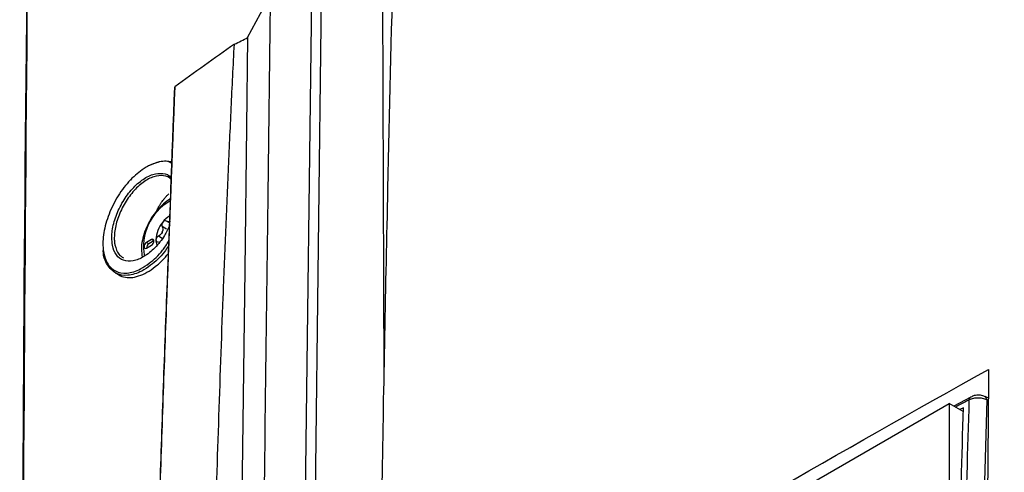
# Model space of a CAD drawing. Header units: millimetres. Extents: x 196 to 867, y -245 to 1107.
# Tile 24 of 79: x 711 to 758, y 23 to 45. Entities that reach past the tile are written whole.
import ezdxf

# ---------------------------------------------------------------- set-up
doc = ezdxf.new("R2010")
doc.units = ezdxf.units.MM

msp = doc.modelspace()

# ---------------------------------------------------------------- linework, layer by layer
at = {"color": 7, "linetype": 'Continuous', "lineweight": 25}
for p, q in [((724.946, 47.47), (723.836, -41.337)), ((725.419, 47.319), (724.307, -41.638)), ((728.425, 28.076), (728.356, 47.566)), ((721.882, 44.307), (722.966, 46.327)), ((717.494, 35.947), (717.559, 36.076)), ((718.142, 35.425), (717.996, 35.51)), ((717.276, 34.623), (717.04, 34.487)), ((717.158, 34.419), (717.04, 34.487)), ((717.394, 34.555), (717.158, 34.419)), ((717.394, 34.555), (717.276, 34.623)), ((718.078, 34.517), (718.108, 34.533)), ((718.099, 34.538), (718.109, 34.533)), ((717.04, 34.215), (717.276, 34.351)), ((715.541, 33.032), (715.719, 32.929)), ((756.508, 27.074), (755.683, 26.643)), ((757.343, 27.021), (757.184, 27.095)), ((737.177, 16.205), (755.47, 26.766)), ((755.47, 26.766), (755.472, 1.806)), ((756.142, 26.377), (755.47, 26.766)), ((756.147, 26.559), (755.981, 26.471))]:
    msp.add_line(p, q, dxfattribs=at)
at = {"color": 8, "linetype": 'Continuous', "lineweight": 25}
for p, q in [((718.004, 35.122), (717.786, 35.248)), ((717.794, 34.681), (717.608, 34.789)), ((757.342, 26.901), (757.263, 26.938))]:
    msp.add_line(p, q, dxfattribs=at)
at = {"color": 7, "linetype": 'Continuous', "lineweight": 25, "flags": 128}
for points in [[(721.882, 44.307), (721.829, 40.024), (721.743, 33.194), (721.667, 27.106), (721.591, 21.018), (721.515, 14.93), (721.439, 8.842), (721.363, 2.754), (721.211, -9.423), (721.059, -21.599), (720.983, -27.687), (720.836, -39.418), (720.739, -45.271), (720.691, -51.15)], [(717.04, 34.487), (716.995, 34.451), (716.957, 34.399), (716.932, 34.341), (716.923, 34.283), (716.932, 34.236), (716.957, 34.207), (716.995, 34.2), (717.04, 34.215)], [(717.276, 34.351), (717.321, 34.388), (717.36, 34.439), (717.385, 34.498), (717.394, 34.555), (717.385, 34.602), (717.36, 34.632), (717.321, 34.639), (717.276, 34.623)], [(757.263, 26.938), (756.936, 15.201), (756.798, 10.243), (756.463, -1.777)]]:
    msp.add_lwpolyline(points, dxfattribs=at)
at = {"color": 8, "linetype": 'Continuous', "lineweight": 25}
for centre, radius, start, end in [((719.417, 34.286), 2.519, 120.2359, 190.6036), ((756.58, 26.952), 0.151, 120.2668, 186.0304), ((757.097, 26.952), 0.167, 354.9945, 59.0066)]:
    msp.add_arc(centre, radius, start, end, dxfattribs=at)
at = {"color": 7, "linetype": 'Continuous', "lineweight": 25}
for centre, radius, start, end in [((718.919, 34.544), 1.433, 140.2279, 177.3607), ((718.76, 34.731), 1.191, 120.5663, 142.2202), ((718.813, 34.598), 1.094, 157.2886, 160.3001), ((717.259, 35.201), 0.574, 335.9222, 341.6664), ((717.288, 34.208), 0.248, 121.6059, 178.3994), ((718.134, 34.596), 0.645, 178.817, 201.8046)]:
    msp.add_arc(centre, radius, start, end, dxfattribs=at)
for points, knots in [([(712.715, 138.425), (712.428, 123.636), (711.855, 94.057), (711.313, 49.477), (711.019, 4.735), (710.958, -30.909), (711.054, -51.676), (711.081, -57.421)], [0, 0, 0, 0, 0.228178, 0.456367, 0.684544, 0.912733, 1, 1, 1, 1]), ([(769.163, 72.996), (769.119, 69.47), (769.075, 65.944), (769.031, 62.418), (768.951, 55.959), (768.787, 42.868), (768.538, 22.937), (768.288, 2.962), (768.124, -10.212), (768.041, -16.841), (768.029, -17.026), (767.998, -17.27), (767.958, -17.495), (767.909, -17.713), (767.85, -17.93), (767.779, -18.152), (767.693, -18.388), (767.621, -18.562), (767.134, -19.658), (766.223, -21.705), (764.822, -24.853), (763.427, -27.988), (762.528, -30.009), (762.019, -31.152), (761.878, -31.434), (761.662, -31.803), (761.438, -32.137), (761.2, -32.448), (760.943, -32.743), (760.707, -32.98), (760.496, -33.168), (760.322, -33.309), (760.125, -33.453), (759.97, -33.553), (757.518, -34.968), (752.59, -37.813), (747.39, -40.815), (744.79, -42.316)], [-0.0796977, -0.0796977, -0.0796977, -0.0796977, 0, 0, 0, 0.1460177, 0.2920354, 0.438053, 0.5840707, 0.5840707, 0.5866513, 0.5892319, 0.5918126, 0.5943932, 0.5969738, 0.5995544, 0.6021351, 0.6047157, 0.6047157, 0.6313328, 0.6579499, 0.6845671, 0.7111842, 0.7111842, 0.715513, 0.7198419, 0.7241707, 0.7284995, 0.7328284, 0.7371572, 0.7393216, 0.741486, 0.7436504, 0.7458148, 0.7458148, 0.8007035, 0.8555921, 0.8555921, 0.8555921, 0.8555921]), ([(711.079, -57.429), (711.053, -51.724), (710.955, -30.998), (711.039, 4.59), (711.168, 34.478), (711.353, 49.353), (711.353, 49.37)], [0, 0, 0, 0, 0.159496, 0.579497, 0.999517, 1, 1, 1, 1]), ([(732.996, -46.873), (732.863, -46.828), (732.443, -46.687), (731.949, -46.066), (731.342, -45.349), (730.78, -44.615), (730.173, -44.007), (729.576, -43.446), (729.029, -42.818), (728.577, -42.041), (728.35, -41.004), (728.319, -39.8), (728.375, -38.541), (728.453, -31.726), (728.096, -20.801), (728.105, -5.394), (728.141, 8.82), (728.306, 22.986), (728.569, 36.078), (728.77, 44.455), (728.859, 48.145)], [0, 0, 0, 0, 0.0059, 0.018659, 0.031453, 0.044248, 0.055682, 0.067162, 0.078549, 0.089855, 0.101675, 0.113663, 0.125845, 0.137935, 0.313682, 0.457012, 0.600342, 0.743718, 0.887094, 1, 1, 1, 1]), ([(722.966, 46.327), (722.922, 42.801), (722.878, 39.275), (722.834, 35.749), (722.753, 29.289), (722.589, 16.199), (722.34, -3.732), (722.091, -23.707), (721.926, -36.882), (721.843, -43.51), (721.851, -43.684), (721.875, -43.897), (721.911, -44.077), (721.955, -44.241), (722.01, -44.392), (722.076, -44.536), (722.157, -44.675), (722.226, -44.768), (722.693, -45.313), (723.565, -46.33), (724.908, -47.895), (726.244, -49.453), (727.105, -50.457), (727.593, -51.026), (727.728, -51.148), (727.938, -51.272), (728.157, -51.349), (728.391, -51.388), (728.644, -51.389), (728.878, -51.355), (729.087, -51.3), (729.259, -51.241), (729.456, -51.158), (729.611, -51.078), (732.063, -49.663), (736.991, -46.818), (742.19, -43.816), (744.79, -42.316)], [-0.0796977, -0.0796977, -0.0796977, -0.0796977, 0, 0, 0, 0.1460177, 0.2920354, 0.438053, 0.5840707, 0.5840707, 0.5866513, 0.5892319, 0.5918126, 0.5943932, 0.5969738, 0.5995544, 0.6021351, 0.6047157, 0.6047157, 0.6313328, 0.6579499, 0.6845671, 0.7111842, 0.7111842, 0.715513, 0.7198419, 0.7241707, 0.7284995, 0.7328284, 0.7371572, 0.7393216, 0.741486, 0.7436504, 0.7458148, 0.7458148, 0.8007035, 0.8555921, 0.8555921, 0.8555921, 0.8555921]), ([(719.844, -54.297), (719.825, -53.257), (719.808, -52.215), (719.778, -50.134), (719.764, -49.093), (719.724, -45.975), (719.701, -43.898), (719.643, -37.676), (719.62, -33.536), (719.601, -21.145), (719.651, -12.921), (719.823, -0.642), (719.896, 3.442), (720.074, 11.589), (720.179, 15.653), (720.361, 21.735), (720.426, 23.76), (720.562, 27.804), (720.633, 29.822), (720.749, 32.849), (720.791, 33.858), (720.875, 35.878), (720.918, 36.888), (721.005, 38.91), (721.049, 39.922), (721.143, 41.948), (721.192, 42.963), (721.248, 43.983)], [0, 0, 0, 0, 0.03125, 0.03125, 0.0625, 0.0625, 0.125, 0.125, 0.25, 0.25, 0.5, 0.5, 0.625, 0.625, 0.75, 0.75, 0.8125, 0.8125, 0.875, 0.875, 0.90625, 0.90625, 0.9375, 0.9375, 0.96875, 0.96875, 1, 1, 1, 1]), ([(718.389, 41.952), (718.263, 38.63), (718.137, 35.308), (717.947, 30.324), (717.886, 28.662), (717.769, 25.334), (717.713, 23.668), (717.449, 15.329), (717.28, 8.631), (716.901, -11.543), (716.82, -25.099), (716.909, -38.756)], [0, 0, 0, 0, 0.125, 0.125, 0.1875, 0.1875, 0.25, 0.25, 0.5, 0.5, 1, 1, 1, 1]), ([(716.913, -38.793), (716.824, -25.134), (716.906, -11.578), (717.284, 8.599), (717.453, 15.298), (717.718, 23.637), (717.773, 25.303), (717.89, 28.632), (717.951, 30.294), (718.141, 35.278), (718.267, 38.601), (718.394, 41.923)], [0, 0, 0, 0, 0.5, 0.5, 0.75, 0.75, 0.8125, 0.8125, 0.875, 0.875, 1, 1, 1, 1]), ([(717.198, 38.193), (717.356, 38.263), (717.737, 38.432), (718.063, 38.385), (718.253, 38.358)], [0, 0, 0, 0, 0.413673, 1, 1, 1, 1]), ([(716.923, 38.035), (716.699, 37.867), (716.473, 37.699), (716.054, 37.253), (715.658, 36.739), (715.213, 35.851), (714.96, 34.943), (714.93, 34.118), (715.127, 33.468), (715.529, 33.069), (716.092, 32.967), (716.669, 33.146), (717.253, 33.527), (717.737, 33.969), (718.006, 34.391), (718.099, 34.538)], [0, 0, 0, 0, 0.089719, 0.090519, 0.179443, 0.268904, 0.35844, 0.447814, 0.537497, 0.627525, 0.71739, 0.80725, 0.86286, 0.952419, 1, 1, 1, 1]), ([(715.378, 34.72), (715.381, 34.801), (715.392, 35.096), (715.525, 35.662), (715.844, 36.373), (716.29, 37.01), (716.809, 37.496), (717.348, 37.785), (717.826, 37.817), (718.131, 37.727), (718.217, 37.578), (718.223, 37.566)], [0, 0, 0, 0, 0.050696, 0.18444, 0.318421, 0.452323, 0.586247, 0.72028, 0.854461, 0.988501, 1, 1, 1, 1]), ([(718.221, 37.493), (718.219, 37.495), (718.141, 37.627), (717.853, 37.705), (717.395, 37.677), (716.876, 37.397), (716.377, 36.928), (715.947, 36.314), (715.639, 35.628), (715.512, 35.083), (715.501, 34.799), (715.498, 34.721)], [0, 0, 0, 0, 0.00225, 0.137546, 0.272981, 0.408271, 0.543445, 0.678597, 0.81383, 0.948831, 1, 1, 1, 1]), ([(717.876, 36.564), (717.888, 36.58), (717.913, 36.611), (717.951, 36.656), (717.996, 36.706), (718.038, 36.75), (718.078, 36.788), (718.098, 36.807), (718.108, 36.816)], [0, 0, 0, 0, 0.167141, 0.333707, 0.499864, 0.749997, 0.874986, 1, 1, 1, 1]), ([(718.204, 36.585), (718.142, 36.547), (717.966, 36.437), (717.688, 36.193), (717.391, 35.843), (717.142, 35.444), (716.95, 35.018), (716.829, 34.585), (716.778, 34.163), (716.815, 33.913), (716.833, 33.788)], [0, 0, 0, 0, 0.071144, 0.204083, 0.336645, 0.468875, 0.601206, 0.734081, 0.868082, 1, 1, 1, 1]), ([(717.659, 36.252), (717.67, 36.27), (717.693, 36.308), (717.729, 36.362), (717.77, 36.424), (717.81, 36.479), (717.847, 36.528), (717.866, 36.552), (717.876, 36.564)], [0, 0, 0, 0, 0.166355, 0.33294, 0.499845, 0.749595, 0.874638, 1, 1, 1, 1]), ([(717.559, 36.076), (717.567, 36.092), (717.583, 36.122), (717.608, 36.166), (717.633, 36.209), (717.65, 36.238), (717.659, 36.252)], [0, 0, 0, 0, 0.250974, 0.501506, 0.751077, 1, 1, 1, 1]), ([(717.818, 35.46), (717.794, 35.43), (717.778, 35.392), (717.766, 35.316), (717.771, 35.278), (717.786, 35.248)], [0, 0, 0, 0, 0.5, 0.5, 1, 1, 1, 1]), ([(717.996, 35.51), (717.969, 35.525), (717.938, 35.529), (717.874, 35.512), (717.843, 35.49), (717.818, 35.46)], [0, 0, 0, 0, 0.5, 0.5, 1, 1, 1, 1]), ([(718.156, 35.302), (718.077, 35.137), (717.885, 34.739), (717.443, 34.206), (716.915, 33.775), (716.386, 33.562), (715.922, 33.589), (715.575, 33.854), (715.399, 34.264), (715.383, 34.594), (715.378, 34.72)], [0, 0, 0, 0, 0.096464, 0.232692, 0.369115, 0.50552, 0.641905, 0.778344, 0.914807, 1, 1, 1, 1]), ([(717.786, 35.248), (717.802, 35.215), (717.812, 35.179), (717.819, 35.101), (717.815, 35.061), (717.804, 35.021)], [0, 0, 0, 0, 0.5, 0.5, 1, 1, 1, 1]), ([(717.608, 34.789), (717.574, 34.77), (717.544, 34.743), (717.5, 34.678), (717.488, 34.642), (717.488, 34.61)], [0, 0, 0, 0, 0.5, 0.5, 1, 1, 1, 1]), ([(717.488, 34.61), (717.488, 34.578), (717.5, 34.55), (717.544, 34.514), (717.574, 34.506), (717.608, 34.508)], [0, 0, 0, 0, 0.5, 0.5, 1, 1, 1, 1]), ([(718.075, 34.294), (718.017, 34.205), (717.777, 33.835), (717.323, 33.433), (716.723, 33.039), (716.129, 32.857), (715.545, 32.959), (715.15, 33.383), (714.959, 33.812), (714.972, 34.112), (714.973, 34.132)], [0, 0, 0, 0, 0.052674, 0.218672, 0.32177, 0.488328, 0.654889, 0.821769, 0.988026, 1, 1, 1, 1]), ([(715.528, 34.365), (715.574, 34.198), (715.654, 33.911), (715.858, 33.792), (715.943, 33.743)], [0, 0, 0, 0, 0.5858913, 1, 1, 1, 1]), ([(715.719, 32.929), (715.72, 32.929), (715.804, 32.858), (716.025, 32.809), (716.373, 32.792), (716.759, 32.896), (717.16, 33.096), (717.561, 33.395), (717.876, 33.689), (718.04, 33.9), (718.087, 33.96)], [0, 0, 0, 0, 0.0008459, 0.1569671, 0.3130136, 0.4690339, 0.6252068, 0.7811926, 0.9375649, 1, 1, 1, 1]), ([(755.606, -1.73), (755.615, -1.43), (755.627, -1.131), (755.647, -0.532), (755.656, -0.233), (755.684, 0.664), (755.702, 1.262), (755.754, 3.054), (755.788, 4.248), (755.888, 7.83), (755.954, 10.217), (756.154, 17.38), (756.291, 22.158), (756.43, 26.936)], [0, 0, 0, 0, 0.03125, 0.03125, 0.0625, 0.0625, 0.125, 0.125, 0.25, 0.25, 0.5, 0.5, 1, 1, 1, 1]), ([(757.263, 26.938), (757.205, 26.967), (757.14, 26.989), (757.033, 27.012), (756.997, 27.017), (756.922, 27.025), (756.884, 27.027), (756.808, 27.027), (756.771, 27.025), (756.696, 27.017), (756.659, 27.011), (756.553, 26.988), (756.487, 26.965), (756.43, 26.936)], [0, 0, 0, 0, 0.25, 0.25, 0.375, 0.375, 0.5, 0.5, 0.625, 0.625, 0.75, 0.75, 1, 1, 1, 1]), ([(757.181, 27.091), (757.163, 27.1), (757.082, 27.143), (756.904, 27.168), (756.679, 27.159), (756.557, 27.098), (756.505, 27.072)], [0, 0, 0, 0, 0.089691, 0.405832, 0.747537, 1, 1, 1, 1]), ([(755.374, -1.786), (755.381, -1.489), (755.388, -1.194), (755.403, -0.603), (755.411, -0.307), (755.434, 0.579), (755.45, 1.17), (755.498, 2.942), (755.531, 4.122), (755.629, 7.665), (755.695, 10.026), (755.891, 17.11), (756.02, 21.834), (756.147, 26.559)], [0, 0, 0, 0, 0.03125, 0.03125, 0.0625, 0.0625, 0.125, 0.125, 0.25, 0.25, 0.5, 0.5, 1, 1, 1, 1])]:
    msp.add_open_spline(points, degree=3, knots=knots, dxfattribs=at)
for points in [[(721.248, 43.983), (720.286, 43.308), (719.333, 42.631), (718.389, 41.952)], [(721.248, 43.983), (721.463, 44.09), (721.674, 44.198), (721.882, 44.307)], [(718.186, 35.497), (718.123, 35.469), (718.054, 35.476), (717.996, 35.51)], [(717.783, 34.967), (717.746, 34.891), (717.681, 34.829), (717.608, 34.789)], [(736.401, 16.3), (743.251, 20.404), (750.236, 24.437), (757.351, 28.396)], [(757.351, 28.396), (757.254, 18.324), (757.238, 8.202), (757.302, -1.97)]]:
    msp.add_open_spline(points, degree=3, dxfattribs=at)
at = {"color": 8, "linetype": 'Continuous', "lineweight": 25}
for points, knots in [([(718.238, 38.27), (718.216, 38.286), (718.047, 38.41), (717.651, 38.373), (717.283, 38.219), (717.132, 38.156)], [0, 0, 0, 0, 0.083697, 0.62566, 1, 1, 1, 1]), ([(717.132, 38.156), (717.097, 38.138), (717.062, 38.119), (716.993, 38.079), (716.958, 38.057), (716.923, 38.035)], [0, 0, 0, 0, 0.5, 0.5, 1, 1, 1, 1]), ([(715.498, 34.721), (715.497, 34.658), (715.499, 34.596), (715.509, 34.478), (715.517, 34.421), (715.528, 34.365)], [0, 0, 0, 0, 0.5, 0.5, 1, 1, 1, 1]), ([(756.43, 26.936), (756.262, 26.851), (756.04, 26.738), (755.82, 26.624), (755.765, 26.595)], [0, 0, 0, 0, 0.7517854, 1, 1, 1, 1])]:
    msp.add_open_spline(points, degree=3, knots=knots, dxfattribs=at)

doc.saveas('drawing.dxf')
